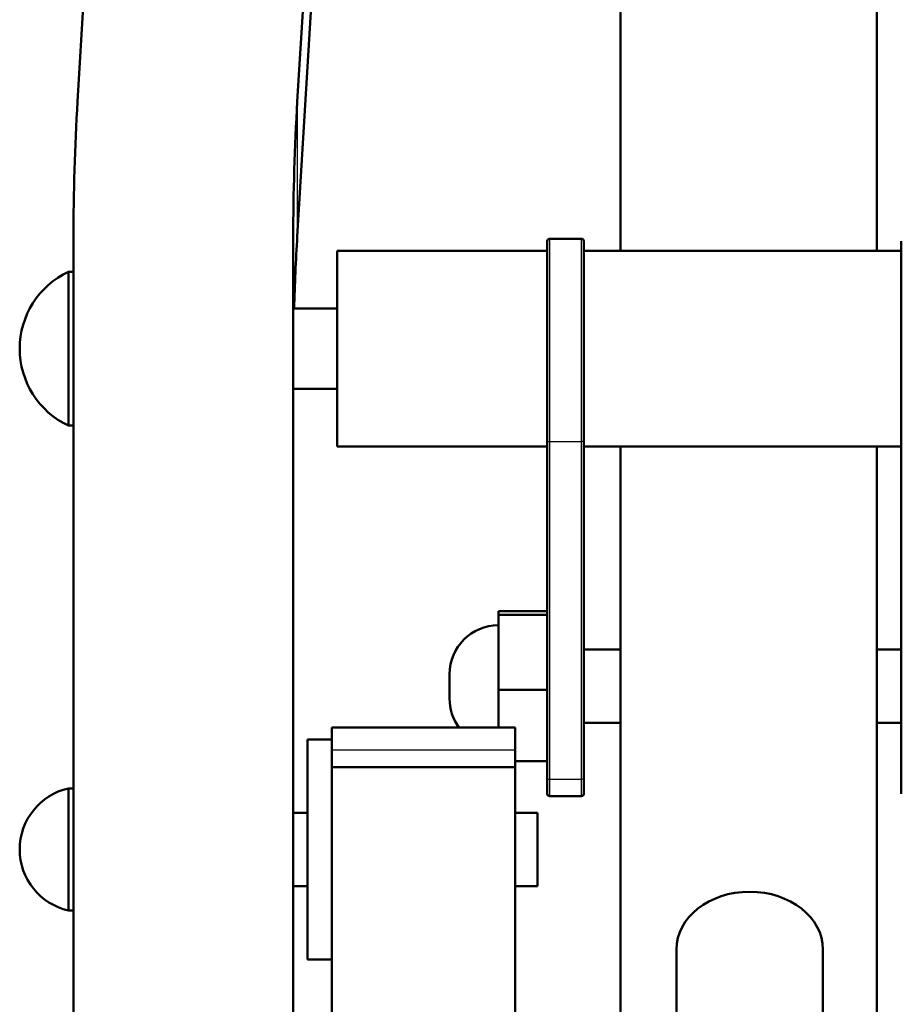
# Model space of a CAD drawing. Header units: millimetres. Extents: x 70 to 1011, y -602 to 1647.
# Tile 21 of 98: x 175 to 211, y 454 to 494. Entities that reach past the tile are written whole.
import ezdxf

# ---------------------------------------------------------------- set-up
doc = ezdxf.new("R2010")
doc.units = ezdxf.units.MM
doc.header["$LTSCALE"] = 0.75
doc.layers.add('Visible', color=7, linetype='Continuous', lineweight=50)
doc.layers.add('Visible Narrow', color=7, linetype='Continuous', lineweight=25)

msp = doc.modelspace()

# ---------------------------------------------------------------- linework, layer by layer
at = {"layer": 'Visible'}
for p, q in [((189.913, 693.925, -169.86), (177.707, 490.953, -11.638)), ((186.707, 490.952, -11.637), (198.913, 693.925, -169.861)), ((186.707, 485.419, -18.735), (196.051, 640.797, -139.858)), ((199.939, 640.797, -160.155), (199.939, 484.826, -38.697)), ((210.439, 640.797, -160.155), (210.439, 484.826, -38.697)), ((177.539, 485.348, -7.269), (177.539, 447.866, 21.95)), ((186.539, 447.866, 21.95), (186.539, 485.348, -7.269)), ((198.339, 485.326, -9.45), (197.039, 485.326, -9.45)), ((196.939, 484.826, -9.45), (188.339, 484.826, -9.45)), ((211.439, 484.826, -9.45), (198.439, 484.826, -9.45)), ((177.539, 483.978, -9.45), (177.339, 483.978, -9.45)), ((188.339, 482.476, -9.45), (186.539, 482.476, -9.45)), ((188.339, 479.176, -9.45), (186.539, 479.176, -9.45)), ((177.539, 477.674, -9.45), (177.339, 477.674, -9.45)), ((196.939, 463.276, -29.131), (196.939, 477.1, -7.111)), ((198.439, 477.1, -7.111), (198.439, 463.276, -29.131)), ((211.439, 463.276, -29.131), (211.439, 477.1, -7.111)), ((196.939, 476.826, -9.45), (188.339, 476.826, -9.45)), ((211.439, 476.826, -9.45), (198.439, 476.826, -9.45)), ((199.939, 476.826, -32.467), (199.939, 449.714, -11.354)), ((210.439, 476.826, -32.467), (210.439, 449.714, -11.354)), ((194.939, 469.927, -29.615), (194.939, 470.072, -33.076)), ((194.939, 470.072, -33.076), (196.939, 470.072, -33.076)), ((194.939, 466.857, -28.01), (194.939, 469.927, -29.615)), ((194.939, 469.927, -29.615), (196.939, 469.927, -29.615)), ((198.439, 468.502, -31.471), (199.939, 468.502, -31.471)), ((210.439, 468.502, -31.471), (211.439, 468.502, -31.471)), ((194.939, 465.32, -28.985), (194.939, 466.857, -28.01)), ((194.939, 466.857, -28.01), (196.939, 466.857, -28.01)), ((188.124, 465.32, 6.6), (195.624, 465.32, 6.6)), ((198.439, 465.502, -31.471), (199.939, 465.502, -31.471)), ((210.439, 465.502, -31.471), (211.439, 465.502, -31.471)), ((188.124, 464.821, 6.535), (187.124, 464.821, 6.535)), ((188.124, 463.688, 12.317), (188.124, 464.383, 10.826)), ((195.624, 464.383, 10.826), (195.624, 463.688, 12.317)), ((188.124, 463.688, 12.317), (188.124, 316.32, 12.317)), ((195.624, 463.688, 12.317), (188.124, 463.688, 12.317)), ((195.624, 463.932, -29.866), (196.939, 463.932, -29.866)), ((195.624, 349.32, 12.317), (195.624, 463.688, 12.317)), ((177.339, 462.821, 6.535), (177.539, 462.821, 6.535)), ((198.339, 462.502, -31.471), (197.039, 462.502, -31.471)), ((186.539, 461.821, 6.535), (187.124, 461.821, 6.535)), ((195.624, 461.821, 6.535), (196.539, 461.821, 6.535)), ((186.539, 458.821, 6.535), (187.124, 458.821, 6.535)), ((195.624, 458.821, 6.535), (196.539, 458.821, 6.535)), ((177.339, 457.821, 6.535), (177.539, 457.821, 6.535)), ((202.231, 451.884, -13.044), (202.231, 456.223, -16.423)), ((208.231, 456.223, -16.423), (208.231, 451.884, -13.044)), ((188.124, 455.821, 6.535), (187.124, 455.821, 6.535))]:
    msp.add_line(p, q, dxfattribs=at)
at = {"layer": 'Visible', "extrusion": (-3.89352e-13, 0.614801, 0.788682)}
msp.add_arc((-327.539, -387.255, 292.66), 150, 357.28468, 360, dxfattribs=at)
at = {"layer": 'Visible', "extrusion": (-2.33998e-14, -0.614801, -0.788682)}
msp.add_arc((336.539, -387.254, -292.66), 150, 180, 182.71529, dxfattribs=at)
at = {"layer": 'Visible', "extrusion": (6.88229e-13, -0.614801, -0.788682)}
msp.add_arc((336.539, -387.254, -283.66), 150, 181.28929, 182.71529, dxfattribs=at)
at = {"layer": 'Visible', "extrusion": (0, 0, -1)}
for centre, radius, start, end in [((-197.039, 485.226, 9.45), 0.1, 0, 90), ((-198.339, 485.226, 9.45), 0.1, 90, 180), ((-178.823, 480.826, 9.45), 3.484, 295.2083, 64.7917), ((-194.939, 467.502, 31.471), 2, 0, 90), ((-194.939, 466.502, 31.471), 2, 323.7778, 0), ((-177.901, 460.321, -6.535), 2.562, 282.6804, 77.3196), ((-197.039, 462.602, 31.471), 0.1, 270, 0), ((-198.339, 462.602, 31.471), 0.1, 180, 270)]:
    msp.add_arc(centre, radius, start, end, dxfattribs=at)
at = {"layer": 'Visible', "extrusion": (-1, -4.21403e-16, -5.52605e-16)}
msp.add_arc((-480.826, -9.45, -196.939), 4.4, 32.1203, 180, dxfattribs=at)
at = {"layer": 'Visible', "extrusion": (1, 3.62715e-16, 5.27599e-16)}
msp.add_arc((480.826, -9.45, 198.439), 4.4, 360, 147.8797, dxfattribs=at)
at = {"layer": 'Visible', "extrusion": (-1, -2.16854e-16, -3.45422e-16)}
msp.add_arc((-480.826, -9.45, -211.439), 4.4, 32.1203, 180, dxfattribs=at)
at = {"layer": 'Visible', "extrusion": (1, -5.55112e-16, 5.55112e-16)}
msp.add_arc((480.826, -9.45, 188.339), 4, 360, 180, dxfattribs=at)
at = {"layer": 'Visible', "extrusion": (1, 0, 0)}
for centre, radius, start, end in [((480.826, -9.45, 177.339), 3.152, 0, 180), ((455.32, 6.6, 195.624), 10, 360, 25), ((460.321, 6.535, 187.124), 4.5, 0, 180)]:
    msp.add_arc(centre, radius, start, end, dxfattribs=at)
at = {"layer": 'Visible', "extrusion": (-1, 2.22045e-15, 0)}
msp.add_arc((-467.002, -31.471, -192.939), 0.5, 360, 180, dxfattribs=at)
at = {"layer": 'Visible', "extrusion": (-1, -4.66488e-15, -5.04175e-16)}
msp.add_arc((-455.32, 6.6, -188.124), 10, 155, 180, dxfattribs=at)
at = {"layer": 'Visible', "extrusion": (-1, 6.30809e-16, -7.71371e-16)}
msp.add_arc((-467.002, -31.471, -196.939), 4.4, 360, 32.1203, dxfattribs=at)
at = {"layer": 'Visible', "extrusion": (1, 5.66816e-16, 4.8763e-16)}
msp.add_arc((467.002, -31.471, 198.439), 4.4, 147.8797, 180, dxfattribs=at)
at = {"layer": 'Visible', "extrusion": (-1, 6.05576e-15, -2.66504e-15)}
msp.add_arc((-467.002, -31.471, -211.439), 4.4, 360, 32.1203, dxfattribs=at)
at = {"layer": 'Visible', "extrusion": (-1, 0, 0)}
for centre, radius, start in [((-460.321, 6.535, -177.339), 2.5, 0), ((-460.321, 6.535, -196.539), 1.5, 360)]:
    msp.add_arc(centre, radius, start, 180, dxfattribs=at)
at = {"layer": 'Visible', "extrusion": (1.16794e-15, -0.614404, -0.788992)}
msp.add_arc((205.231, -370.046, -267.348), 3, 180, 0, dxfattribs=at)
at = {"layer": 'Visible Narrow'}
for p, q in [((186.707, 490.952, -11.637), (186.707, 485.419, -18.735)), ((198.339, 477.015, -7.058), (197.039, 477.015, -7.058)), ((197.039, 477.015, -7.058), (197.039, 463.191, -29.078)), ((198.339, 463.191, -29.078), (198.339, 477.015, -7.058)), ((195.624, 464.383, 10.826), (188.124, 464.383, 10.826)), ((198.339, 463.191, -29.078), (197.039, 463.191, -29.078))]:
    msp.add_line(p, q, dxfattribs=at)
at = {"layer": 'Visible Narrow', "extrusion": (1, 4.31753e-16, 5.52406e-16)}
msp.add_arc((480.826, -9.45, 197.039), 4.5, 0, 147.8797, dxfattribs=at)
at = {"layer": 'Visible Narrow', "extrusion": (-1, -3.81461e-16, -5.20619e-16)}
msp.add_arc((-480.826, -9.45, -198.339), 4.5, 32.1203, 180, dxfattribs=at)
at = {"layer": 'Visible Narrow', "extrusion": (7.42825e-13, 0.531699, 0.846933)}
msp.add_arc((-197.039, -407.852, 247.651), 0.1, 0, 90, dxfattribs=at)
at = {"layer": 'Visible Narrow', "extrusion": (7.42825e-13, -0.531699, -0.846933)}
msp.add_arc((198.339, -407.852, -247.651), 0.1, 0, 90, dxfattribs=at)
at = {"layer": 'Visible Narrow', "extrusion": (7.52228e-13, 0.531699, 0.846933)}
msp.add_arc((-197.039, -407.852, 221.651), 0.1, 0, 90, dxfattribs=at)
at = {"layer": 'Visible Narrow', "extrusion": (7.52228e-13, -0.531699, -0.846933)}
msp.add_arc((198.339, -407.852, -221.651), 0.1, 0, 90, dxfattribs=at)
at = {"layer": 'Visible Narrow', "extrusion": (1, -5.6277e-16, 7.27626e-16)}
msp.add_arc((467.002, -31.471, 197.039), 4.5, 147.8797, 180, dxfattribs=at)
at = {"layer": 'Visible Narrow', "extrusion": (-1, -3.70074e-16, -5.61321e-16)}
msp.add_arc((-467.002, -31.471, -198.339), 4.5, 0, 32.1203, dxfattribs=at)

doc.saveas('drawing.dxf')
